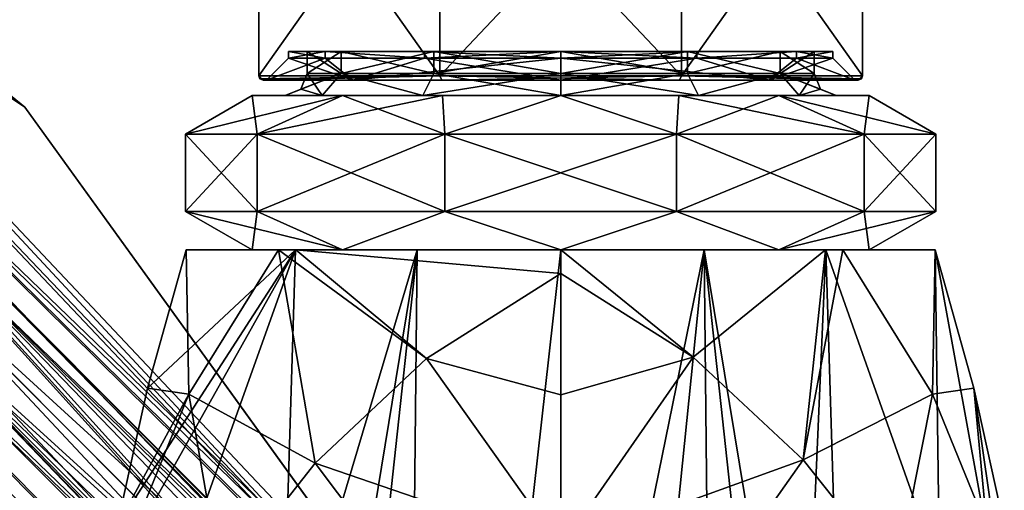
# Model space of a CAD drawing. Header units: millimetres. Extents: x -112 to 112, y -106 to 1587.
# Tile 38 of 158: x -25 to 20, y 20 to 41. Entities that reach past the tile are written whole.
import ezdxf

# ---------------------------------------------------------------- set-up
doc = ezdxf.new("R2010")
doc.units = ezdxf.units.MM
doc.header["$LTSCALE"] = 65.185185
for name, color, linetype in [('1035', 7, 'CONTINUOUS'), ('1037', 7, 'CONTINUOUS'), ('1040', 7, 'CONTINUOUS'), ('1042', 7, 'CONTINUOUS'), ('178', 7, 'CONTINUOUS'), ('179', 7, 'CONTINUOUS'), ('180', 7, 'CONTINUOUS'), ('181', 7, 'CONTINUOUS'), ('182', 7, 'CONTINUOUS'), ('183', 7, 'CONTINUOUS'), ('184', 7, 'CONTINUOUS'), ('185', 7, 'CONTINUOUS'), ('296', 7, 'CONTINUOUS'), ('297', 7, 'CONTINUOUS'), ('30', 7, 'CONTINUOUS'), ('302', 7, 'CONTINUOUS'), ('303', 7, 'CONTINUOUS'), ('304', 7, 'CONTINUOUS'), ('305', 7, 'CONTINUOUS'), ('306', 7, 'CONTINUOUS'), ('307', 7, 'CONTINUOUS'), ('308', 7, 'CONTINUOUS'), ('309', 7, 'CONTINUOUS'), ('31', 7, 'CONTINUOUS'), ('35', 7, 'CONTINUOUS'), ('36', 7, 'CONTINUOUS'), ('37', 7, 'CONTINUOUS'), ('635', 7, 'CONTINUOUS'), ('795', 7, 'CONTINUOUS'), ('798', 7, 'CONTINUOUS')]:
    doc.layers.add(name, color=color, linetype=linetype)

msp = doc.modelspace()

# ---------------------------------------------------------------- linework, layer by layer
at = {"layer": '1035', "color": 7, "linetype": 'CONTINUOUS', "true_color": 0xe0f2ff}
for points in [[(-48.699, 55.851, 43.28), (-48.146, 56.404, 46.2), (-6.231, 11.353, 44.795), (-48.699, 55.851, 43.28)], [(-6.332, 12.074, 46.167), (-6.338, 12.084, 46.134), (-48.146, 56.404, 46.2), (-6.332, 12.074, 46.167)], [(-6.332, 12.074, 46.167), (-48.146, 56.404, 46.2), (-24.324, 36.981, 46.2), (-6.332, 12.074, 46.167)], [(-48.146, 56.404, 46.2), (-6.338, 12.084, 46.134), (-6.231, 11.353, 44.795), (-48.146, 56.404, 46.2)], [(-7.557, 12.398, 43.465), (-50.211, 54.34, 41.143), (-48.699, 55.851, 43.28), (-7.557, 12.398, 43.465)], [(-7.557, 12.398, 43.465), (-48.699, 55.851, 43.28), (-6.231, 11.353, 44.795), (-7.557, 12.398, 43.465)], [(-10.652, 10.652, 41.548), (-52.275, 52.275, 40.361), (-50.211, 54.34, 41.143), (-10.652, 10.652, 41.548)], [(-9.152, 11.804, 42.018), (-10.652, 10.652, 41.548), (-50.211, 54.34, 41.143), (-9.152, 11.804, 42.018)], [(-7.557, 12.398, 43.465), (-9.152, 11.804, 42.018), (-50.211, 54.34, 41.143), (-7.557, 12.398, 43.465)], [(-11.804, 9.152, 42.018), (-54.34, 50.211, 41.143), (-52.275, 52.275, 40.361), (-11.804, 9.152, 42.018)], [(-10.652, 10.652, 41.548), (-11.804, 9.152, 42.018), (-52.275, 52.275, 40.361), (-10.652, 10.652, 41.548)], [(-12.398, 7.557, 43.465), (-55.851, 48.699, 43.28), (-54.34, 50.211, 41.143), (-12.398, 7.557, 43.465)], [(-11.804, 9.152, 42.018), (-12.398, 7.557, 43.465), (-54.34, 50.211, 41.143), (-11.804, 9.152, 42.018)], [(-55.851, 48.699, 43.28), (-12.398, 7.557, 43.465), (-11.353, 6.231, 44.795), (-55.851, 48.699, 43.28)], [(-12.084, 6.338, 46.134), (-12.074, 6.332, 46.167), (-55.851, 48.699, 43.28), (-12.084, 6.338, 46.134)], [(-12.084, 6.338, 46.134), (-55.851, 48.699, 43.28), (-11.353, 6.231, 44.795), (-12.084, 6.338, 46.134)], [(-12.074, 6.332, 46.167), (-12.064, 6.327, 46.2), (-55.851, 48.699, 43.28), (-12.074, 6.332, 46.167)], [(-55.851, 48.699, 43.28), (-12.064, 6.327, 46.2), (-36.981, 24.324, 46.2), (-55.851, 48.699, 43.28)], [(-6.327, 12.064, 46.2), (-6.332, 12.074, 46.167), (-24.324, 36.981, 46.2), (-6.327, 12.064, 46.2)]]:
    msp.add_3dface(points, dxfattribs=at)
at = {"layer": '1037', "color": 7, "linetype": 'CONTINUOUS', "true_color": 0xe0f2ff}
for points in [[(-24.324, 36.981, 46.2), (-48.146, 56.404, 46.2), (-50.211, 54.34, 51.257), (-24.324, 36.981, 46.2)], [(-50.211, 54.34, 51.257), (-54.34, 50.211, 51.257), (-8.792, 8.792, 50.085), (-50.211, 54.34, 51.257)], [(-6.267, 11.649, 47.279), (-6.327, 12.064, 46.2), (-50.211, 54.34, 51.257), (-6.267, 11.649, 47.279)], [(-6.327, 12.064, 46.2), (-24.324, 36.981, 46.2), (-50.211, 54.34, 51.257), (-6.327, 12.064, 46.2)], [(-6.438, 11.146, 48.201), (-6.267, 11.649, 47.279), (-50.211, 54.34, 51.257), (-6.438, 11.146, 48.201)], [(-6.438, 11.146, 48.201), (-50.211, 54.34, 51.257), (-8.792, 8.792, 50.085), (-6.438, 11.146, 48.201)], [(-56.404, 48.146, 46.2), (-11.146, 6.438, 48.201), (-54.34, 50.211, 51.257), (-56.404, 48.146, 46.2)], [(-54.34, 50.211, 51.257), (-11.146, 6.438, 48.201), (-8.792, 8.792, 50.085), (-54.34, 50.211, 51.257)], [(-11.649, 6.267, 47.279), (-11.146, 6.438, 48.201), (-56.404, 48.146, 46.2), (-11.649, 6.267, 47.279)], [(-11.649, 6.267, 47.279), (-56.404, 48.146, 46.2), (-36.981, 24.324, 46.2), (-11.649, 6.267, 47.279)], [(-12.064, 6.327, 46.2), (-11.649, 6.267, 47.279), (-36.981, 24.324, 46.2), (-12.064, 6.327, 46.2)]]:
    msp.add_3dface(points, dxfattribs=at)
at = {"layer": '1040', "color": 7, "linetype": 'CONTINUOUS', "true_color": 0xe0f2ff}
for points in [[(-28.143, 31.325, 46.2), (-3.81, 6.584, 47.303), (-28.609, 30.859, 47.791), (-28.143, 31.325, 46.2)], [(-3.658, 6.736, 46.77), (-3.81, 6.584, 47.303), (-28.143, 31.325, 46.2), (-3.658, 6.736, 46.77)], [(-3.606, 6.788, 46.2), (-3.658, 6.736, 46.77), (-28.143, 31.325, 46.2), (-3.606, 6.788, 46.2)], [(-28.609, 30.859, 47.791), (-7.343, 7.343, 48.45), (-29.734, 29.734, 48.45), (-28.609, 30.859, 47.791)], [(-3.81, 6.584, 47.303), (-6.224, 7.712, 48.189), (-28.609, 30.859, 47.791), (-3.81, 6.584, 47.303)], [(-6.224, 7.712, 48.189), (-7.343, 7.343, 48.45), (-28.609, 30.859, 47.791), (-6.224, 7.712, 48.189)], [(-29.734, 29.734, 48.45), (-7.712, 6.221, 48.188), (-30.859, 28.609, 47.791), (-29.734, 29.734, 48.45)], [(-7.343, 7.343, 48.45), (-7.712, 6.221, 48.188), (-29.734, 29.734, 48.45), (-7.343, 7.343, 48.45)], [(-30.859, 28.609, 47.791), (-6.788, 3.606, 46.2), (-31.325, 28.143, 46.2), (-30.859, 28.609, 47.791)], [(-7.712, 6.221, 48.188), (-6.584, 3.81, 47.303), (-30.859, 28.609, 47.791), (-7.712, 6.221, 48.188)], [(-6.584, 3.81, 47.303), (-6.736, 3.658, 46.77), (-30.859, 28.609, 47.791), (-6.584, 3.81, 47.303)], [(-6.736, 3.658, 46.77), (-6.788, 3.606, 46.2), (-30.859, 28.609, 47.791), (-6.736, 3.658, 46.77)]]:
    msp.add_3dface(points, dxfattribs=at)
at = {"layer": '1042', "color": 7, "linetype": 'CONTINUOUS', "true_color": 0xe0f2ff}
for points in [[(-3.606, 6.788, 46.2), (-28.143, 31.325, 46.2), (-28.609, 30.859, 44.609), (-3.606, 6.788, 46.2)], [(-29.734, 29.734, 43.95), (-4.072, 6.322, 44.609), (-28.609, 30.859, 44.609), (-29.734, 29.734, 43.95)], [(-4.072, 6.322, 44.609), (-3.606, 6.788, 46.2), (-28.609, 30.859, 44.609), (-4.072, 6.322, 44.609)], [(-30.859, 28.609, 44.609), (-5.197, 5.197, 43.95), (-29.734, 29.734, 43.95), (-30.859, 28.609, 44.609)], [(-5.197, 5.197, 43.95), (-4.072, 6.322, 44.609), (-29.734, 29.734, 43.95), (-5.197, 5.197, 43.95)], [(-31.325, 28.143, 46.2), (-6.322, 4.072, 44.609), (-30.859, 28.609, 44.609), (-31.325, 28.143, 46.2)], [(-6.322, 4.072, 44.609), (-5.197, 5.197, 43.95), (-30.859, 28.609, 44.609), (-6.322, 4.072, 44.609)], [(-6.788, 3.606, 46.2), (-6.322, 4.072, 44.609), (-31.325, 28.143, 46.2), (-6.788, 3.606, 46.2)]]:
    msp.add_3dface(points, dxfattribs=at)
at = {"layer": '178', "color": 7, "linetype": 'CONTINUOUS', "true_color": 0xe0f2ff}
for points in [[(-12.35, 39.5), (-10.695, 39.5, -6.175), (-11.5, 39.5), (-12.35, 39.5)], [(-10.695, 39.5, 6.175), (-12.35, 39.5), (-9.959, 39.5, 5.75), (-10.695, 39.5, 6.175)], [(-9.959, 39.5, 5.75), (-12.35, 39.5), (-11.5, 39.5), (-9.959, 39.5, 5.75)], [(-11.5, 39.5), (-10.695, 39.5, -6.175), (-9.959, 39.5, -5.75), (-11.5, 39.5)], [(-10.695, 39.5, -6.175), (-6.175, 39.5, -10.695), (-5.75, 39.5, -9.959), (-10.695, 39.5, -6.175)], [(-9.959, 39.5, -5.75), (-10.695, 39.5, -6.175), (-5.75, 39.5, -9.959), (-9.959, 39.5, -5.75)], [(-6.175, 39.5, 10.695), (-10.695, 39.5, 6.175), (-5.75, 39.5, 9.959), (-6.175, 39.5, 10.695)], [(-5.75, 39.5, 9.959), (-10.695, 39.5, 6.175), (-9.959, 39.5, 5.75), (-5.75, 39.5, 9.959)], [(0, 39.5, 12.35), (-6.175, 39.5, 10.695), (0, 39.5, 11.5), (0, 39.5, 12.35)], [(-6.175, 39.5, -10.695), (0, 39.5, -12.35), (0, 39.5, -11.5), (-6.175, 39.5, -10.695)], [(-5.75, 39.5, -9.959), (-6.175, 39.5, -10.695), (0, 39.5, -11.5), (-5.75, 39.5, -9.959)], [(0, 39.5, 11.5), (-6.175, 39.5, 10.695), (-5.75, 39.5, 9.959), (0, 39.5, 11.5)], [(6.175, 39.5, 10.695), (0, 39.5, 12.35), (0, 39.5, 11.5), (6.175, 39.5, 10.695)], [(5.75, 39.5, 9.959), (6.175, 39.5, 10.695), (0, 39.5, 11.5), (5.75, 39.5, 9.959)], [(0, 39.5, -12.35), (6.175, 39.5, -10.695), (0, 39.5, -11.5), (0, 39.5, -12.35)], [(0, 39.5, -11.5), (6.175, 39.5, -10.695), (5.75, 39.5, -9.959), (0, 39.5, -11.5)], [(10.695, 39.5, 6.175), (6.175, 39.5, 10.695), (5.75, 39.5, 9.959), (10.695, 39.5, 6.175)], [(9.959, 39.5, 5.75), (10.695, 39.5, 6.175), (5.75, 39.5, 9.959), (9.959, 39.5, 5.75)], [(6.175, 39.5, -10.695), (10.695, 39.5, -6.175), (5.75, 39.5, -9.959), (6.175, 39.5, -10.695)], [(5.75, 39.5, -9.959), (10.695, 39.5, -6.175), (9.959, 39.5, -5.75), (5.75, 39.5, -9.959)], [(11.5, 39.5), (10.695, 39.5, 6.175), (9.959, 39.5, 5.75), (11.5, 39.5)], [(10.695, 39.5, -6.175), (12.35, 39.5), (9.959, 39.5, -5.75), (10.695, 39.5, -6.175)], [(12.35, 39.5), (11.5, 39.5), (9.959, 39.5, -5.75), (12.35, 39.5)], [(12.35, 39.5), (10.695, 39.5, 6.175), (11.5, 39.5), (12.35, 39.5)]]:
    msp.add_3dface(points, dxfattribs=at)
at = {"layer": '179', "color": 7, "linetype": 'CONTINUOUS', "true_color": 0xe0f2ff}
for points in [[(-11.5, 39.5), (-9.959, 39.5, -5.75), (-11.5, 38.5), (-11.5, 39.5)], [(-11.5, 38.5), (-9.959, 39.5, -5.75), (-9.959, 38.5, -5.75), (-11.5, 38.5)], [(-9.959, 39.5, -5.75), (-5.75, 39.5, -9.959), (-9.959, 38.5, -5.75), (-9.959, 39.5, -5.75)], [(-9.959, 38.5, -5.75), (-5.75, 39.5, -9.959), (-5.75, 38.5, -9.959), (-9.959, 38.5, -5.75)], [(-5.75, 39.5, -9.959), (0, 39.5, -11.5), (-5.75, 38.5, -9.959), (-5.75, 39.5, -9.959)], [(-5.75, 38.5, -9.959), (0, 39.5, -11.5), (0, 38.5, -11.5), (-5.75, 38.5, -9.959)], [(0, 39.5, -11.5), (5.75, 39.5, -9.959), (0, 38.5, -11.5), (0, 39.5, -11.5)], [(0, 38.5, -11.5), (5.75, 39.5, -9.959), (5.75, 38.5, -9.959), (0, 38.5, -11.5)], [(5.75, 39.5, -9.959), (9.959, 39.5, -5.75), (5.75, 38.5, -9.959), (5.75, 39.5, -9.959)], [(5.75, 38.5, -9.959), (9.959, 39.5, -5.75), (9.959, 38.5, -5.75), (5.75, 38.5, -9.959)], [(9.959, 39.5, -5.75), (11.5, 39.5), (9.959, 38.5, -5.75), (9.959, 39.5, -5.75)], [(11.5, 39.5), (11.5, 38.5), (9.959, 38.5, -5.75), (11.5, 39.5)]]:
    msp.add_3dface(points, dxfattribs=at)
at = {"layer": '180', "color": 7, "linetype": 'CONTINUOUS', "true_color": 0xe0f2ff}
for points in [[(-14, 37.5), (-9.902, 37.5, 9.897), (-12.5, 37.5), (-14, 37.5)], [(-9.902, 37.5, -9.897), (-14, 37.5), (-10.827, 37.5, -6.247), (-9.902, 37.5, -9.897)], [(-10.827, 37.5, -6.247), (-14, 37.5), (-12.5, 37.5), (-10.827, 37.5, -6.247)], [(-12.5, 37.5), (-9.902, 37.5, 9.897), (-10.827, 37.5, 6.247), (-12.5, 37.5)], [(-10.827, 37.5, 6.247), (-9.902, 37.5, 9.897), (-6.252, 37.5, 10.824), (-10.827, 37.5, 6.247)], [(-6.252, 37.5, -10.824), (-9.902, 37.5, -9.897), (-10.827, 37.5, -6.247), (-6.252, 37.5, -10.824)], [(-9.902, 37.5, 9.897), (-5.359, 37.5, 12.934), (-6.252, 37.5, 10.824), (-9.902, 37.5, 9.897)], [(-5.359, 37.5, -12.934), (-9.902, 37.5, -9.897), (0, 37.5, -12.5), (-5.359, 37.5, -12.934)], [(0, 37.5, -12.5), (-9.902, 37.5, -9.897), (-6.252, 37.5, -10.824), (0, 37.5, -12.5)], [(-6.252, 37.5, 10.824), (-5.359, 37.5, 12.934), (0, 37.5, 12.5), (-6.252, 37.5, 10.824)], [(0, 37.5, 14), (5.359, 37.5, 12.934), (-5.359, 37.5, 12.934), (0, 37.5, 14)], [(-5.359, 37.5, 12.934), (5.359, 37.5, 12.934), (0, 37.5, 12.5), (-5.359, 37.5, 12.934)], [(0, 37.5, -14), (-5.359, 37.5, -12.934), (5.359, 37.5, -12.934), (0, 37.5, -14)], [(5.359, 37.5, -12.934), (-5.359, 37.5, -12.934), (0, 37.5, -12.5), (5.359, 37.5, -12.934)], [(5.359, 37.5, 12.934), (9.902, 37.5, 9.897), (0, 37.5, 12.5), (5.359, 37.5, 12.934)], [(0, 37.5, 12.5), (9.902, 37.5, 9.897), (6.252, 37.5, 10.824), (0, 37.5, 12.5)], [(6.252, 37.5, -10.824), (5.359, 37.5, -12.934), (0, 37.5, -12.5), (6.252, 37.5, -10.824)], [(9.902, 37.5, -9.897), (5.359, 37.5, -12.934), (6.252, 37.5, -10.824), (9.902, 37.5, -9.897)], [(6.252, 37.5, 10.824), (9.902, 37.5, 9.897), (10.827, 37.5, 6.247), (6.252, 37.5, 10.824)], [(10.827, 37.5, -6.247), (9.902, 37.5, -9.897), (6.252, 37.5, -10.824), (10.827, 37.5, -6.247)], [(9.902, 37.5, 9.897), (14, 37.5), (10.827, 37.5, 6.247), (9.902, 37.5, 9.897)], [(14, 37.5), (9.902, 37.5, -9.897), (12.5, 37.5), (14, 37.5)], [(12.5, 37.5), (9.902, 37.5, -9.897), (10.827, 37.5, -6.247), (12.5, 37.5)], [(14, 37.5), (12.5, 37.5), (10.827, 37.5, 6.247), (14, 37.5)]]:
    msp.add_3dface(points, dxfattribs=at)
at = {"layer": '181', "color": 7, "linetype": 'CONTINUOUS', "true_color": 0xe0f2ff}
for points in [[(-14, 37.5), (-9.902, 37.5, -9.897), (-17.029, 35.753), (-14, 37.5)], [(-17.029, 35.753), (-9.902, 37.5, -9.897), (-13.777, 35.753, -10.01), (-17.029, 35.753)], [(-9.902, 37.5, -9.897), (-5.359, 37.5, -12.934), (-13.777, 35.753, -10.01), (-9.902, 37.5, -9.897)], [(-13.777, 35.753, -10.01), (-5.359, 37.5, -12.934), (-5.262, 35.753, -16.196), (-13.777, 35.753, -10.01)], [(-5.359, 37.5, -12.934), (0, 37.5, -14), (-5.262, 35.753, -16.196), (-5.359, 37.5, -12.934)], [(-5.262, 35.753, -16.196), (0, 37.5, -14), (5.262, 35.753, -16.196), (-5.262, 35.753, -16.196)], [(0, 37.5, -14), (5.359, 37.5, -12.934), (5.262, 35.753, -16.196), (0, 37.5, -14)], [(5.359, 37.5, -12.934), (9.902, 37.5, -9.897), (5.262, 35.753, -16.196), (5.359, 37.5, -12.934)], [(5.262, 35.753, -16.196), (9.902, 37.5, -9.897), (13.777, 35.753, -10.01), (5.262, 35.753, -16.196)], [(9.902, 37.5, -9.897), (14, 37.5), (13.777, 35.753, -10.01), (9.902, 37.5, -9.897)], [(13.777, 35.753, -10.01), (14, 37.5), (17.029, 35.753), (13.777, 35.753, -10.01)], [(-13.778, 32.25, -10.011), (-17.031, 32.25), (-13.777, 35.753, -10.01), (-13.778, 32.25, -10.011)], [(-17.031, 32.25), (-17.029, 35.753), (-13.777, 35.753, -10.01), (-17.031, 32.25)], [(-5.263, 32.25, -16.198), (-13.778, 32.25, -10.011), (-5.262, 35.753, -16.196), (-5.263, 32.25, -16.198)], [(-13.778, 32.25, -10.011), (-13.777, 35.753, -10.01), (-5.262, 35.753, -16.196), (-13.778, 32.25, -10.011)], [(5.263, 32.25, -16.198), (-5.263, 32.25, -16.198), (5.262, 35.753, -16.196), (5.263, 32.25, -16.198)], [(-5.263, 32.25, -16.198), (-5.262, 35.753, -16.196), (5.262, 35.753, -16.196), (-5.263, 32.25, -16.198)], [(5.263, 32.25, -16.198), (5.262, 35.753, -16.196), (13.777, 35.753, -10.01), (5.263, 32.25, -16.198)], [(13.778, 32.25, -10.011), (5.263, 32.25, -16.198), (13.777, 35.753, -10.01), (13.778, 32.25, -10.011)], [(13.778, 32.25, -10.011), (13.777, 35.753, -10.01), (17.029, 35.753), (13.778, 32.25, -10.011)], [(17.031, 32.25), (13.778, 32.25, -10.011), (17.029, 35.753), (17.031, 32.25)], [(-13.778, 32.25, -10.011), (-14, 30.5, 0), (-17.031, 32.25), (-13.778, 32.25, -10.011)], [(-9.9, 30.5, -9.899), (-14, 30.5, 0), (-13.778, 32.25, -10.011), (-9.9, 30.5, -9.899)], [(-5.263, 32.25, -16.198), (-9.9, 30.5, -9.899), (-13.778, 32.25, -10.011), (-5.263, 32.25, -16.198)], [(0, 30.5, -14), (-9.9, 30.5, -9.899), (-5.263, 32.25, -16.198), (0, 30.5, -14)], [(5.263, 32.25, -16.198), (0, 30.5, -14), (-5.263, 32.25, -16.198), (5.263, 32.25, -16.198)], [(9.9, 30.5, -9.899), (0, 30.5, -14), (5.263, 32.25, -16.198), (9.9, 30.5, -9.899)], [(13.778, 32.25, -10.011), (9.9, 30.5, -9.899), (5.263, 32.25, -16.198), (13.778, 32.25, -10.011)], [(14, 30.5, 0), (9.9, 30.5, -9.899), (17.031, 32.25), (14, 30.5, 0)], [(17.031, 32.25), (9.9, 30.5, -9.899), (13.778, 32.25, -10.011), (17.031, 32.25)]]:
    msp.add_3dface(points, dxfattribs=at)
at = {"layer": '182', "color": 7, "linetype": 'CONTINUOUS', "true_color": 0xe0f2ff}
for points in [[(-9.959, 39.5, 5.75), (-11.5, 39.5), (-9.959, 38.5, 5.75), (-9.959, 39.5, 5.75)], [(-11.5, 39.5), (-11.5, 38.5), (-9.959, 38.5, 5.75), (-11.5, 39.5)], [(-5.75, 39.5, 9.959), (-9.959, 39.5, 5.75), (-5.75, 38.5, 9.959), (-5.75, 39.5, 9.959)], [(-5.75, 38.5, 9.959), (-9.959, 39.5, 5.75), (-9.959, 38.5, 5.75), (-5.75, 38.5, 9.959)], [(0, 39.5, 11.5), (-5.75, 39.5, 9.959), (0, 38.5, 11.5), (0, 39.5, 11.5)], [(0, 38.5, 11.5), (-5.75, 39.5, 9.959), (-5.75, 38.5, 9.959), (0, 38.5, 11.5)], [(5.75, 39.5, 9.959), (0, 39.5, 11.5), (5.75, 38.5, 9.959), (5.75, 39.5, 9.959)], [(5.75, 38.5, 9.959), (0, 39.5, 11.5), (0, 38.5, 11.5), (5.75, 38.5, 9.959)], [(9.959, 39.5, 5.75), (5.75, 39.5, 9.959), (9.959, 38.5, 5.75), (9.959, 39.5, 5.75)], [(9.959, 38.5, 5.75), (5.75, 39.5, 9.959), (5.75, 38.5, 9.959), (9.959, 38.5, 5.75)], [(11.5, 39.5), (9.959, 39.5, 5.75), (11.5, 38.5), (11.5, 39.5)], [(11.5, 38.5), (9.959, 39.5, 5.75), (9.959, 38.5, 5.75), (11.5, 38.5)]]:
    msp.add_3dface(points, dxfattribs=at)
at = {"layer": '183', "color": 7, "linetype": 'CONTINUOUS', "true_color": 0xe0f2ff}
for points in [[(-14, 37.5), (-17.029, 35.753), (-13.777, 35.753, 10.01), (-14, 37.5)], [(-9.902, 37.5, 9.897), (-14, 37.5), (-13.777, 35.753, 10.01), (-9.902, 37.5, 9.897)], [(-5.262, 35.753, 16.196), (-9.902, 37.5, 9.897), (-13.777, 35.753, 10.01), (-5.262, 35.753, 16.196)], [(-5.359, 37.5, 12.934), (-9.902, 37.5, 9.897), (-5.262, 35.753, 16.196), (-5.359, 37.5, 12.934)], [(0, 37.5, 14), (-5.359, 37.5, 12.934), (-5.262, 35.753, 16.196), (0, 37.5, 14)], [(5.262, 35.753, 16.196), (0, 37.5, 14), (-5.262, 35.753, 16.196), (5.262, 35.753, 16.196)], [(5.359, 37.5, 12.934), (0, 37.5, 14), (5.262, 35.753, 16.196), (5.359, 37.5, 12.934)], [(13.777, 35.753, 10.01), (5.359, 37.5, 12.934), (5.262, 35.753, 16.196), (13.777, 35.753, 10.01)], [(9.902, 37.5, 9.897), (5.359, 37.5, 12.934), (13.777, 35.753, 10.01), (9.902, 37.5, 9.897)], [(14, 37.5), (9.902, 37.5, 9.897), (17.029, 35.753), (14, 37.5)], [(17.029, 35.753), (9.902, 37.5, 9.897), (13.777, 35.753, 10.01), (17.029, 35.753)], [(-17.029, 35.753), (-17.031, 32.25), (-13.778, 32.25, 10.011), (-17.029, 35.753)], [(-17.029, 35.753), (-13.778, 32.25, 10.011), (-13.777, 35.753, 10.01), (-17.029, 35.753)], [(-13.778, 32.25, 10.011), (-5.263, 32.25, 16.198), (-13.777, 35.753, 10.01), (-13.778, 32.25, 10.011)], [(-5.263, 32.25, 16.198), (-5.262, 35.753, 16.196), (-13.777, 35.753, 10.01), (-5.263, 32.25, 16.198)], [(-5.263, 32.25, 16.198), (5.263, 32.25, 16.198), (-5.262, 35.753, 16.196), (-5.263, 32.25, 16.198)], [(5.263, 32.25, 16.198), (5.262, 35.753, 16.196), (-5.262, 35.753, 16.196), (5.263, 32.25, 16.198)], [(5.263, 32.25, 16.198), (13.778, 32.25, 10.011), (5.262, 35.753, 16.196), (5.263, 32.25, 16.198)], [(13.778, 32.25, 10.011), (13.777, 35.753, 10.01), (5.262, 35.753, 16.196), (13.778, 32.25, 10.011)], [(17.031, 32.25), (17.029, 35.753), (13.777, 35.753, 10.01), (17.031, 32.25)], [(13.778, 32.25, 10.011), (17.031, 32.25), (13.777, 35.753, 10.01), (13.778, 32.25, 10.011)], [(-14, 30.5, 0), (-9.9, 30.5, 9.899), (-17.031, 32.25), (-14, 30.5, 0)], [(-17.031, 32.25), (-9.9, 30.5, 9.899), (-13.778, 32.25, 10.011), (-17.031, 32.25)], [(-13.778, 32.25, 10.011), (-9.9, 30.5, 9.899), (-5.263, 32.25, 16.198), (-13.778, 32.25, 10.011)], [(-9.9, 30.5, 9.899), (0, 30.5, 14), (-5.263, 32.25, 16.198), (-9.9, 30.5, 9.899)], [(-5.263, 32.25, 16.198), (0, 30.5, 14), (5.263, 32.25, 16.198), (-5.263, 32.25, 16.198)], [(0, 30.5, 14), (9.9, 30.5, 9.899), (5.263, 32.25, 16.198), (0, 30.5, 14)], [(5.263, 32.25, 16.198), (9.9, 30.5, 9.899), (13.778, 32.25, 10.011), (5.263, 32.25, 16.198)], [(9.9, 30.5, 9.899), (14, 30.5, 0), (13.778, 32.25, 10.011), (9.9, 30.5, 9.899)], [(14, 30.5, 0), (17.031, 32.25), (13.778, 32.25, 10.011), (14, 30.5, 0)]]:
    msp.add_3dface(points, dxfattribs=at)
at = {"layer": '184', "color": 7, "linetype": 'CONTINUOUS', "true_color": 0xe0f2ff}
for points in [[(-10.827, 37.5, 6.247), (-11.5, 38.5), (-11.793, 37.793), (-10.827, 37.5, 6.247)], [(-11.5, 38.5), (-10.827, 37.5, 6.247), (-9.959, 38.5, 5.75), (-11.5, 38.5)], [(-10.827, 37.5, 6.247), (-6.252, 37.5, 10.824), (-9.959, 38.5, 5.75), (-10.827, 37.5, 6.247)], [(-6.252, 37.5, 10.824), (-5.75, 38.5, 9.959), (-9.959, 38.5, 5.75), (-6.252, 37.5, 10.824)], [(-6.252, 37.5, 10.824), (0, 37.5, 12.5), (-5.75, 38.5, 9.959), (-6.252, 37.5, 10.824)], [(0, 37.5, 12.5), (0, 38.5, 11.5), (-5.75, 38.5, 9.959), (0, 37.5, 12.5)], [(0, 37.5, 12.5), (6.252, 37.5, 10.824), (0, 38.5, 11.5), (0, 37.5, 12.5)], [(6.252, 37.5, 10.824), (5.75, 38.5, 9.959), (0, 38.5, 11.5), (6.252, 37.5, 10.824)], [(6.252, 37.5, 10.824), (9.959, 38.5, 5.75), (5.75, 38.5, 9.959), (6.252, 37.5, 10.824)], [(6.252, 37.5, 10.824), (10.827, 37.5, 6.247), (9.959, 38.5, 5.75), (6.252, 37.5, 10.824)], [(11.5, 38.5), (9.959, 38.5, 5.75), (11.793, 37.793), (11.5, 38.5)], [(10.827, 37.5, 6.247), (12.5, 37.5), (9.959, 38.5, 5.75), (10.827, 37.5, 6.247)], [(9.959, 38.5, 5.75), (12.5, 37.5), (11.793, 37.793), (9.959, 38.5, 5.75)], [(-12.5, 37.5), (-10.827, 37.5, 6.247), (-11.793, 37.793), (-12.5, 37.5)]]:
    msp.add_3dface(points, dxfattribs=at)
at = {"layer": '185', "color": 7, "linetype": 'CONTINUOUS', "true_color": 0xe0f2ff}
for points in [[(-9.959, 38.5, -5.75), (-10.827, 37.5, -6.247), (-12.5, 37.5), (-9.959, 38.5, -5.75)], [(-9.959, 38.5, -5.75), (-12.5, 37.5), (-11.793, 37.793), (-9.959, 38.5, -5.75)], [(-11.5, 38.5), (-9.959, 38.5, -5.75), (-11.793, 37.793), (-11.5, 38.5)], [(-9.959, 38.5, -5.75), (-6.252, 37.5, -10.824), (-10.827, 37.5, -6.247), (-9.959, 38.5, -5.75)], [(-9.959, 38.5, -5.75), (-5.75, 38.5, -9.959), (-6.252, 37.5, -10.824), (-9.959, 38.5, -5.75)], [(-5.75, 38.5, -9.959), (0, 38.5, -11.5), (-6.252, 37.5, -10.824), (-5.75, 38.5, -9.959)], [(0, 38.5, -11.5), (0, 37.5, -12.5), (-6.252, 37.5, -10.824), (0, 38.5, -11.5)], [(0, 38.5, -11.5), (5.75, 38.5, -9.959), (0, 37.5, -12.5), (0, 38.5, -11.5)], [(5.75, 38.5, -9.959), (6.252, 37.5, -10.824), (0, 37.5, -12.5), (5.75, 38.5, -9.959)], [(5.75, 38.5, -9.959), (9.959, 38.5, -5.75), (6.252, 37.5, -10.824), (5.75, 38.5, -9.959)], [(9.959, 38.5, -5.75), (10.827, 37.5, -6.247), (6.252, 37.5, -10.824), (9.959, 38.5, -5.75)], [(9.959, 38.5, -5.75), (11.5, 38.5), (10.827, 37.5, -6.247), (9.959, 38.5, -5.75)], [(10.827, 37.5, -6.247), (11.5, 38.5), (11.793, 37.793), (10.827, 37.5, -6.247)], [(12.5, 37.5), (10.827, 37.5, -6.247), (11.793, 37.793), (12.5, 37.5)]]:
    msp.add_3dface(points, dxfattribs=at)
at = {"layer": '296', "linetype": 'CONTINUOUS'}
for points in [[(-13.704, 38.4, 7.242), (-5.483, 38.4, 14.498), (-13.704, 50, 7.242), (-13.704, 38.4, 7.242)], [(-13.704, 50, 7.242), (-5.483, 38.4, 14.498), (-5.483, 50, 14.498), (-13.704, 50, 7.242)], [(-5.483, 38.4, 14.498), (5.483, 38.4, 14.498), (-5.483, 50, 14.498), (-5.483, 38.4, 14.498)], [(-5.483, 50, 14.498), (5.483, 38.4, 14.498), (5.483, 50, 14.498), (-5.483, 50, 14.498)], [(13.704, 38.4, 7.242), (13.704, 50, 7.242), (5.483, 50, 14.498), (13.704, 38.4, 7.242)], [(5.483, 38.4, 14.498), (13.704, 38.4, 7.242), (5.483, 50, 14.498), (5.483, 38.4, 14.498)]]:
    msp.add_3dface(points, dxfattribs=at)
at = {"layer": '297', "linetype": 'CONTINUOUS'}
for points in [[(-5.397, 38.2, 14.317), (-13.504, 38.2, 7.192), (-9.44, 38.2, 9.44), (-5.397, 38.2, 14.317)], [(-13.504, 38.2, 7.192), (-13.504, 38.2, -7.192), (-13.35, 38.2, 0), (-13.504, 38.2, 7.192)], [(-9.44, 38.2, 9.44), (-13.504, 38.2, 7.192), (-13.35, 38.2, 0), (-9.44, 38.2, 9.44)], [(-13.504, 38.2, -7.192), (-5.397, 38.2, -14.317), (-9.44, 38.2, -9.44), (-13.504, 38.2, -7.192)], [(-13.35, 38.2, 0), (-13.504, 38.2, -7.192), (-9.44, 38.2, -9.44), (-13.35, 38.2, 0)], [(0, 38.2, 13.35), (-5.397, 38.2, 14.317), (-9.44, 38.2, 9.44), (0, 38.2, 13.35)], [(-9.44, 38.2, -9.44), (-5.397, 38.2, -14.317), (0, 38.2, -13.35), (-9.44, 38.2, -9.44)], [(5.397, 38.2, 14.317), (-5.397, 38.2, 14.317), (0, 38.2, 13.35), (5.397, 38.2, 14.317)], [(-5.397, 38.2, -14.317), (5.397, 38.2, -14.317), (0, 38.2, -13.35), (-5.397, 38.2, -14.317)], [(5.397, 38.2, 14.317), (0, 38.2, 13.35), (9.44, 38.2, 9.44), (5.397, 38.2, 14.317)], [(0, 38.2, -13.35), (5.397, 38.2, -14.317), (9.44, 38.2, -9.44), (0, 38.2, -13.35)], [(13.504, 38.2, 7.192), (5.397, 38.2, 14.317), (9.44, 38.2, 9.44), (13.504, 38.2, 7.192)], [(5.397, 38.2, -14.317), (13.504, 38.2, -7.192), (9.44, 38.2, -9.44), (5.397, 38.2, -14.317)], [(13.35, 38.2, 0), (13.504, 38.2, 7.192), (9.44, 38.2, 9.44), (13.35, 38.2, 0)], [(9.44, 38.2, -9.44), (13.504, 38.2, -7.192), (13.35, 38.2, 0), (9.44, 38.2, -9.44)], [(13.504, 38.2, -7.192), (13.504, 38.2, 7.192), (13.35, 38.2, 0), (13.504, 38.2, -7.192)]]:
    msp.add_3dface(points, dxfattribs=at)
at = {"layer": '30', "color": 7, "linetype": 'CONTINUOUS', "true_color": 0xe0f2ff}
for points in [[(0.001, 29.437, 17.517), (6.01, 25.637, 18.34), (0, 30.5, 17), (0.001, 29.437, 17.517)], [(0, 30.5, 17), (6.01, 25.637, 18.34), (12.016, 30.5, 12.025), (0, 30.5, 17)], [(6.01, 25.637, 18.34), (11.008, 20.978, 18.27), (12.016, 30.5, 12.025), (6.01, 25.637, 18.34)], [(12.016, 30.5, 12.025), (11.008, 20.978, 18.27), (12.805, 30.5, 11.182), (12.016, 30.5, 12.025)], [(12.805, 30.5, 11.182), (11.008, 20.978, 18.27), (16.881, 23.954, 9.582), (12.805, 30.5, 11.182)], [(12.805, 30.5, 11.182), (16.881, 23.954, 9.582), (17, 30.5, 0.001), (12.805, 30.5, 11.182)], [(17, 30.5, 0.001), (16.881, 23.954, 9.582), (18.748, 24.235, 0), (17, 30.5, 0.001)], [(0.001, 29.437, 17.517), (0, 23.936, 19.724), (6.01, 25.637, 18.34), (0.001, 29.437, 17.517)], [(0, 23.936, 19.724), (0, 17, 21.5), (6.01, 25.637, 18.34), (0, 23.936, 19.724)], [(6.01, 25.637, 18.34), (0, 17, 21.5), (11.008, 20.978, 18.27), (6.01, 25.637, 18.34)], [(16.881, 23.954, 9.582), (19.833, 16.687, 6.478), (18.748, 24.235, 0), (16.881, 23.954, 9.582)], [(19.833, 16.687, 6.478), (20.133, 17.982), (18.748, 24.235, 0), (19.833, 16.687, 6.478)], [(11.008, 20.978, 18.27), (15.231, 15.678, 17.452), (16.881, 23.954, 9.582), (11.008, 20.978, 18.27)], [(15.231, 15.678, 17.452), (19.833, 16.687, 6.478), (16.881, 23.954, 9.582), (15.231, 15.678, 17.452)], [(0, 17, 21.5), (7.101, 15.446, 21.5), (11.008, 20.978, 18.27), (0, 17, 21.5)], [(11.008, 20.978, 18.27), (7.101, 15.446, 21.5), (15.231, 15.678, 17.452), (11.008, 20.978, 18.27)]]:
    msp.add_3dface(points, dxfattribs=at)
at = {"layer": '302', "linetype": 'CONTINUOUS'}
for points in [[(13.704, 50, 7.242), (13.704, 38.4, 7.242), (13.704, 38.4, -7.242), (13.704, 50, 7.242)], [(13.704, 50, -7.242), (13.704, 50, 7.242), (13.704, 38.4, -7.242), (13.704, 50, -7.242)]]:
    msp.add_3dface(points, dxfattribs=at)
at = {"layer": '303', "linetype": 'CONTINUOUS'}
for points in [[(-13.704, 38.4, 7.242), (-13.704, 50, 7.242), (-13.704, 50, -7.242), (-13.704, 38.4, 7.242)], [(-13.704, 38.4, 7.242), (-13.704, 50, -7.242), (-13.704, 38.4, -7.242), (-13.704, 38.4, 7.242)]]:
    msp.add_3dface(points, dxfattribs=at)
at = {"layer": '304', "linetype": 'CONTINUOUS'}
for points in [[(9.44, 38.2, 9.44), (0, 38.2, 13.35), (6.176, 39.2, 10.695), (9.44, 38.2, 9.44)], [(6.176, 39.2, 10.695), (0, 38.2, 13.35), (0, 39.2, 12.35), (6.176, 39.2, 10.695)], [(0, 38.2, -13.35), (9.44, 38.2, -9.44), (0, 39.2, -12.35), (0, 38.2, -13.35)], [(0, 39.2, -12.35), (9.44, 38.2, -9.44), (6.176, 39.2, -10.695), (0, 39.2, -12.35)], [(6.176, 39.2, -10.695), (9.44, 38.2, -9.44), (10.696, 39.2, -6.175), (6.176, 39.2, -10.695)], [(10.696, 39.2, 6.175), (9.44, 38.2, 9.44), (6.176, 39.2, 10.695), (10.696, 39.2, 6.175)], [(9.44, 38.2, -9.44), (13.35, 38.2, 0), (10.696, 39.2, -6.175), (9.44, 38.2, -9.44)], [(13.35, 38.2, 0), (9.44, 38.2, 9.44), (12.35, 39.2, 0), (13.35, 38.2, 0)], [(12.35, 39.2, 0), (9.44, 38.2, 9.44), (10.696, 39.2, 6.175), (12.35, 39.2, 0)], [(10.696, 39.2, -6.175), (13.35, 38.2, 0), (12.35, 39.2, 0), (10.696, 39.2, -6.175)]]:
    msp.add_3dface(points, dxfattribs=at)
at = {"layer": '305', "linetype": 'CONTINUOUS'}
for points in [[(-9.44, 38.2, 9.44), (-13.35, 38.2, 0), (-10.696, 39.2, 6.175), (-9.44, 38.2, 9.44)], [(-13.35, 38.2, 0), (-9.44, 38.2, -9.44), (-12.35, 39.2, 0), (-13.35, 38.2, 0)], [(-10.696, 39.2, 6.175), (-13.35, 38.2, 0), (-12.35, 39.2, 0), (-10.696, 39.2, 6.175)], [(-12.35, 39.2, 0), (-9.44, 38.2, -9.44), (-10.696, 39.2, -6.175), (-12.35, 39.2, 0)], [(-6.176, 39.2, 10.695), (-9.44, 38.2, 9.44), (-10.696, 39.2, 6.175), (-6.176, 39.2, 10.695)], [(-10.696, 39.2, -6.175), (-9.44, 38.2, -9.44), (-6.176, 39.2, -10.695), (-10.696, 39.2, -6.175)], [(0, 38.2, 13.35), (-9.44, 38.2, 9.44), (0, 39.2, 12.35), (0, 38.2, 13.35)], [(0, 39.2, 12.35), (-9.44, 38.2, 9.44), (-6.176, 39.2, 10.695), (0, 39.2, 12.35)], [(-9.44, 38.2, -9.44), (0, 38.2, -13.35), (-6.176, 39.2, -10.695), (-9.44, 38.2, -9.44)], [(0, 38.2, -13.35), (0, 39.2, -12.35), (-6.176, 39.2, -10.695), (0, 38.2, -13.35)]]:
    msp.add_3dface(points, dxfattribs=at)
at = {"layer": '306', "linetype": 'CONTINUOUS'}
for points in [[(-13.704, 38.4, -7.242), (-5.483, 38.4, -14.498), (-13.647, 38.26, -7.228), (-13.704, 38.4, -7.242)], [(-5.483, 38.4, -14.498), (-13.504, 38.2, -7.192), (-13.647, 38.26, -7.228), (-5.483, 38.4, -14.498)], [(-5.397, 38.2, -14.317), (-13.504, 38.2, -7.192), (-5.483, 38.4, -14.498), (-5.397, 38.2, -14.317)], [(5.483, 38.4, -14.498), (-5.397, 38.2, -14.317), (-5.483, 38.4, -14.498), (5.483, 38.4, -14.498)], [(5.397, 38.2, -14.317), (-5.397, 38.2, -14.317), (5.483, 38.4, -14.498), (5.397, 38.2, -14.317)], [(13.504, 38.2, -7.192), (5.397, 38.2, -14.317), (5.483, 38.4, -14.498), (13.504, 38.2, -7.192)], [(13.704, 38.4, -7.242), (13.504, 38.2, -7.192), (5.483, 38.4, -14.498), (13.704, 38.4, -7.242)], [(13.504, 38.2, -7.192), (13.704, 38.4, -7.242), (13.647, 38.26, -7.228), (13.504, 38.2, -7.192)]]:
    msp.add_3dface(points, dxfattribs=at)
at = {"layer": '307', "linetype": 'CONTINUOUS'}
for points in [[(13.504, 38.2, 7.192), (13.504, 38.2, -7.192), (13.647, 38.26, -7.228), (13.504, 38.2, 7.192)], [(13.504, 38.2, 7.192), (13.647, 38.26, -7.228), (13.647, 38.26, 7.228), (13.504, 38.2, 7.192)], [(13.704, 38.4, -7.242), (13.704, 38.4, 7.242), (13.647, 38.26, 7.228), (13.704, 38.4, -7.242)], [(13.647, 38.26, -7.228), (13.704, 38.4, -7.242), (13.647, 38.26, 7.228), (13.647, 38.26, -7.228)]]:
    msp.add_3dface(points, dxfattribs=at)
at = {"layer": '308', "linetype": 'CONTINUOUS'}
for points in [[(-5.483, 38.4, 14.498), (-13.704, 38.4, 7.242), (-13.504, 38.2, 7.192), (-5.483, 38.4, 14.498)], [(-13.504, 38.2, 7.192), (-13.704, 38.4, 7.242), (-13.647, 38.26, 7.228), (-13.504, 38.2, 7.192)], [(-5.483, 38.4, 14.498), (-13.504, 38.2, 7.192), (-5.397, 38.2, 14.317), (-5.483, 38.4, 14.498)], [(5.483, 38.4, 14.498), (-5.483, 38.4, 14.498), (5.397, 38.2, 14.317), (5.483, 38.4, 14.498)], [(-5.483, 38.4, 14.498), (-5.397, 38.2, 14.317), (5.397, 38.2, 14.317), (-5.483, 38.4, 14.498)], [(5.483, 38.4, 14.498), (5.397, 38.2, 14.317), (13.504, 38.2, 7.192), (5.483, 38.4, 14.498)], [(13.704, 38.4, 7.242), (5.483, 38.4, 14.498), (13.647, 38.26, 7.228), (13.704, 38.4, 7.242)], [(5.483, 38.4, 14.498), (13.504, 38.2, 7.192), (13.647, 38.26, 7.228), (5.483, 38.4, 14.498)]]:
    msp.add_3dface(points, dxfattribs=at)
at = {"layer": '309', "linetype": 'CONTINUOUS'}
for points in [[(-13.704, 38.4, 7.242), (-13.704, 38.4, -7.242), (-13.647, 38.26, -7.228), (-13.704, 38.4, 7.242)], [(-13.704, 38.4, 7.242), (-13.647, 38.26, -7.228), (-13.647, 38.26, 7.228), (-13.704, 38.4, 7.242)], [(-13.504, 38.2, -7.192), (-13.504, 38.2, 7.192), (-13.647, 38.26, 7.228), (-13.504, 38.2, -7.192)], [(-13.647, 38.26, -7.228), (-13.504, 38.2, -7.192), (-13.647, 38.26, 7.228), (-13.647, 38.26, -7.228)]]:
    msp.add_3dface(points, dxfattribs=at)
at = {"layer": '31', "color": 7, "linetype": 'CONTINUOUS', "true_color": 0xe0f2ff}
for points in [[(0, 30.5, -17), (6.518, 30.5, -15.701), (0, -1.38, -22.255), (0, 30.5, -17)], [(0, -1.38, -22.255), (6.518, 30.5, -15.701), (0, -33.5, -18.75), (0, -1.38, -22.255)], [(0, -33.5, -18.75), (6.518, 30.5, -15.701), (7.183, -33.5, -17.319), (0, -33.5, -18.75)], [(10.88, 4, -19.106), (10.252, -3.922, -19.801), (6.518, 30.5, -15.701), (10.88, 4, -19.106)], [(6.518, 30.5, -15.701), (10.252, -3.922, -19.801), (7.183, -33.5, -17.319), (6.518, 30.5, -15.701)], [(12.034, 30.5, -12.008), (10.88, 4, -19.106), (6.518, 30.5, -15.701), (12.034, 30.5, -12.008)], [(12.668, 9.868, -17.265), (10.88, 4, -19.106), (12.034, 30.5, -12.008), (12.668, 9.868, -17.265)], [(17.199, 15.928, -11.176), (12.668, 9.868, -17.265), (12.034, 30.5, -12.008), (17.199, 15.928, -11.176)], [(17, 30.5, 0.001), (17.199, 15.928, -11.176), (12.034, 30.5, -12.008), (17, 30.5, 0.001)], [(19.405, 17.329, -5.812), (17.199, 15.928, -11.176), (17, 30.5, 0.001), (19.405, 17.329, -5.812)], [(19.405, 17.329, -5.812), (17, 30.5, 0.001), (18.748, 24.235, 0), (19.405, 17.329, -5.812)], [(20.133, 17.982), (19.405, 17.329, -5.812), (18.748, 24.235, 0), (20.133, 17.982)]]:
    msp.add_3dface(points, dxfattribs=at)
at = {"layer": '35', "color": 7, "linetype": 'CONTINUOUS', "true_color": 0xe0f2ff}
for points in [[(-17, 30.5, 0.001), (-18.748, 24.238, 0), (-16.881, 23.955, 9.582), (-17, 30.5, 0.001)], [(-12.806, 30.5, 11.181), (-17, 30.5, 0.001), (-16.881, 23.955, 9.582), (-12.806, 30.5, 11.181)], [(-11.143, 20.832, 18.257), (-12.806, 30.5, 11.181), (-16.881, 23.955, 9.582), (-11.143, 20.832, 18.257)], [(-11.143, 20.832, 18.257), (-6.089, 25.574, 18.345), (-12.806, 30.5, 11.181), (-11.143, 20.832, 18.257)], [(-12.806, 30.5, 11.181), (-6.089, 25.574, 18.345), (-12.017, 30.5, 12.024), (-12.806, 30.5, 11.181)], [(0.001, 29.437, 17.517), (0, 30.5, 17), (-12.017, 30.5, 12.024), (0.001, 29.437, 17.517)], [(-6.089, 25.574, 18.345), (0.001, 29.437, 17.517), (-12.017, 30.5, 12.024), (-6.089, 25.574, 18.345)], [(0, 23.936, 19.724), (0.001, 29.437, 17.517), (-6.089, 25.574, 18.345), (0, 23.936, 19.724)], [(-11.143, 20.832, 18.257), (0, 17, 21.5), (-6.089, 25.574, 18.345), (-11.143, 20.832, 18.257)], [(0, 17, 21.5), (0, 23.936, 19.724), (-6.089, 25.574, 18.345), (0, 17, 21.5)], [(-18.748, 24.238, 0), (-20.133, 17.982, 0), (-16.881, 23.955, 9.582), (-18.748, 24.238, 0)], [(-16.881, 23.955, 9.582), (-20.133, 17.982, 0), (-19.833, 16.686, 6.48), (-16.881, 23.955, 9.582)], [(-15.396, 15.429, 17.396), (-16.881, 23.955, 9.582), (-19.833, 16.686, 6.48), (-15.396, 15.429, 17.396)], [(-15.396, 15.429, 17.396), (-11.143, 20.832, 18.257), (-16.881, 23.955, 9.582), (-15.396, 15.429, 17.396)], [(-11.143, 20.832, 18.257), (-15.396, 15.429, 17.396), (-7.096, 15.448, 21.5), (-11.143, 20.832, 18.257)], [(0, 17, 21.5), (-11.143, 20.832, 18.257), (-7.096, 15.448, 21.5), (0, 17, 21.5)]]:
    msp.add_3dface(points, dxfattribs=at)
at = {"layer": '36', "color": 7, "linetype": 'CONTINUOUS', "true_color": 0xe0f2ff}
for points in [[(-17, 30.5, 0.001), (-12.806, 30.5, 11.181), (-9.9, 30.5, 9.899), (-17, 30.5, 0.001)], [(-12.034, 30.5, -12.008), (-17, 30.5, 0.001), (-9.9, 30.5, -9.899), (-12.034, 30.5, -12.008)], [(-9.9, 30.5, -9.899), (-17, 30.5, 0.001), (-14, 30.5, 0), (-9.9, 30.5, -9.899)], [(-14, 30.5, 0), (-17, 30.5, 0.001), (-9.9, 30.5, 9.899), (-14, 30.5, 0)], [(-12.806, 30.5, 11.181), (-12.017, 30.5, 12.024), (-9.9, 30.5, 9.899), (-12.806, 30.5, 11.181)], [(-12.034, 30.5, -12.008), (6.518, 30.5, -15.701), (-6.518, 30.5, -15.701), (-12.034, 30.5, -12.008)], [(6.518, 30.5, -15.701), (-12.034, 30.5, -12.008), (0, 30.5, -14), (6.518, 30.5, -15.701)], [(0, 30.5, -14), (-12.034, 30.5, -12.008), (-9.9, 30.5, -9.899), (0, 30.5, -14)], [(-12.017, 30.5, 12.024), (0, 30.5, 17), (0, 30.5, 14), (-12.017, 30.5, 12.024)], [(-9.9, 30.5, 9.899), (-12.017, 30.5, 12.024), (0, 30.5, 14), (-9.9, 30.5, 9.899)], [(6.518, 30.5, -15.701), (0, 30.5, -17), (-6.518, 30.5, -15.701), (6.518, 30.5, -15.701)], [(0, 30.5, 17), (12.016, 30.5, 12.025), (0, 30.5, 14), (0, 30.5, 17)], [(12.016, 30.5, 12.025), (12.805, 30.5, 11.182), (0, 30.5, 14), (12.016, 30.5, 12.025)], [(0, 30.5, 14), (12.805, 30.5, 11.182), (9.9, 30.5, 9.899), (0, 30.5, 14)], [(12.034, 30.5, -12.008), (6.518, 30.5, -15.701), (0, 30.5, -14), (12.034, 30.5, -12.008)], [(9.9, 30.5, -9.899), (12.034, 30.5, -12.008), (0, 30.5, -14), (9.9, 30.5, -9.899)], [(12.805, 30.5, 11.182), (17, 30.5, 0.001), (9.9, 30.5, 9.899), (12.805, 30.5, 11.182)], [(17, 30.5, 0.001), (14, 30.5, 0), (9.9, 30.5, 9.899), (17, 30.5, 0.001)], [(14, 30.5, 0), (12.034, 30.5, -12.008), (9.9, 30.5, -9.899), (14, 30.5, 0)], [(17, 30.5, 0.001), (12.034, 30.5, -12.008), (14, 30.5, 0), (17, 30.5, 0.001)]]:
    msp.add_3dface(points, dxfattribs=at)
at = {"layer": '37', "color": 7, "linetype": 'CONTINUOUS', "true_color": 0xe0f2ff}
for points in [[(-20.133, 17.982, 0), (-18.748, 24.238, 0), (-12.034, 30.5, -12.008), (-20.133, 17.982, 0)], [(-20.133, 17.982, 0), (-12.034, 30.5, -12.008), (-19.431, 17.346, -5.716), (-20.133, 17.982, 0)], [(-19.431, 17.346, -5.716), (-12.034, 30.5, -12.008), (-17.236, 15.955, -11.111), (-19.431, 17.346, -5.716)], [(-18.748, 24.238, 0), (-17, 30.5, 0.001), (-12.034, 30.5, -12.008), (-18.748, 24.238, 0)], [(-17.236, 15.955, -11.111), (-12.034, 30.5, -12.008), (-12.668, 9.872, -17.264), (-17.236, 15.955, -11.111)], [(-12.034, 30.5, -12.008), (-6.518, 30.5, -15.701), (-12.668, 9.872, -17.264), (-12.034, 30.5, -12.008)], [(-12.668, 9.872, -17.264), (-6.518, 30.5, -15.701), (-10.876, 3.983, -19.109), (-12.668, 9.872, -17.264)], [(-10.876, 3.983, -19.109), (-6.518, 30.5, -15.701), (-10.252, -3.922, -19.801), (-10.876, 3.983, -19.109)], [(-6.518, 30.5, -15.701), (-7.183, -33.5, -17.319), (-10.252, -3.922, -19.801), (-6.518, 30.5, -15.701)], [(0, 30.5, -17), (0, -1.38, -22.255), (-7.183, -33.5, -17.319), (0, 30.5, -17)], [(0, 30.5, -17), (-7.183, -33.5, -17.319), (-6.518, 30.5, -15.701), (0, 30.5, -17)]]:
    msp.add_3dface(points, dxfattribs=at)
at = {"layer": '635', "linetype": 'CONTINUOUS'}
for points in [[(-13.704, 38.4, -7.242), (-13.704, 50, -7.242), (-5.483, 50, -14.498), (-13.704, 38.4, -7.242)], [(-5.483, 38.4, -14.498), (-13.704, 38.4, -7.242), (-5.483, 50, -14.498), (-5.483, 38.4, -14.498)], [(5.483, 38.4, -14.498), (-5.483, 38.4, -14.498), (5.483, 50, -14.498), (5.483, 38.4, -14.498)], [(-5.483, 38.4, -14.498), (-5.483, 50, -14.498), (5.483, 50, -14.498), (-5.483, 38.4, -14.498)], [(13.704, 50, -7.242), (13.704, 38.4, -7.242), (5.483, 38.4, -14.498), (13.704, 50, -7.242)], [(13.704, 50, -7.242), (5.483, 38.4, -14.498), (5.483, 50, -14.498), (13.704, 50, -7.242)]]:
    msp.add_3dface(points, dxfattribs=at)
at = {"layer": '795', "linetype": 'CONTINUOUS'}
for points in [[(-10.695, 39.5, -6.175), (-12.35, 39.5), (-10.696, 39.2, -6.175), (-10.695, 39.5, -6.175)], [(-12.35, 39.5), (-10.695, 39.5, 6.175), (-12.35, 39.2, 0), (-12.35, 39.5)], [(-12.35, 39.5), (-12.35, 39.2, 0), (-10.696, 39.2, -6.175), (-12.35, 39.5)], [(-10.695, 39.5, 6.175), (-10.696, 39.2, 6.175), (-12.35, 39.2, 0), (-10.695, 39.5, 6.175)], [(-10.695, 39.5, -6.175), (-10.696, 39.2, -6.175), (-6.176, 39.2, -10.695), (-10.695, 39.5, -6.175)], [(-10.695, 39.5, 6.175), (-6.176, 39.2, 10.695), (-10.696, 39.2, 6.175), (-10.695, 39.5, 6.175)], [(-6.175, 39.5, -10.695), (-10.695, 39.5, -6.175), (-6.176, 39.2, -10.695), (-6.175, 39.5, -10.695)], [(-10.695, 39.5, 6.175), (-6.175, 39.5, 10.695), (-6.176, 39.2, 10.695), (-10.695, 39.5, 6.175)], [(-6.175, 39.5, 10.695), (0, 39.5, 12.35), (-6.176, 39.2, 10.695), (-6.175, 39.5, 10.695)], [(0, 39.5, 12.35), (0, 39.2, 12.35), (-6.176, 39.2, 10.695), (0, 39.5, 12.35)], [(0, 39.2, -12.35), (-6.175, 39.5, -10.695), (-6.176, 39.2, -10.695), (0, 39.2, -12.35)], [(0, 39.5, -12.35), (-6.175, 39.5, -10.695), (0, 39.2, -12.35), (0, 39.5, -12.35)]]:
    msp.add_3dface(points, dxfattribs=at)
at = {"layer": '798', "linetype": 'CONTINUOUS'}
for points in [[(0, 39.5, 12.35), (6.175, 39.5, 10.695), (0, 39.2, 12.35), (0, 39.5, 12.35)], [(6.175, 39.5, 10.695), (6.176, 39.2, 10.695), (0, 39.2, 12.35), (6.175, 39.5, 10.695)], [(6.175, 39.5, -10.695), (0, 39.5, -12.35), (6.176, 39.2, -10.695), (6.175, 39.5, -10.695)], [(0, 39.5, -12.35), (0, 39.2, -12.35), (6.176, 39.2, -10.695), (0, 39.5, -12.35)], [(6.175, 39.5, 10.695), (10.695, 39.5, 6.175), (6.176, 39.2, 10.695), (6.175, 39.5, 10.695)], [(10.695, 39.5, -6.175), (6.175, 39.5, -10.695), (6.176, 39.2, -10.695), (10.695, 39.5, -6.175)], [(10.695, 39.5, 6.175), (10.696, 39.2, 6.175), (6.176, 39.2, 10.695), (10.695, 39.5, 6.175)], [(10.695, 39.5, -6.175), (6.176, 39.2, -10.695), (10.696, 39.2, -6.175), (10.695, 39.5, -6.175)], [(10.695, 39.5, 6.175), (12.35, 39.5), (10.696, 39.2, 6.175), (10.695, 39.5, 6.175)], [(12.35, 39.5), (10.695, 39.5, -6.175), (12.35, 39.2, 0), (12.35, 39.5)], [(10.695, 39.5, -6.175), (10.696, 39.2, -6.175), (12.35, 39.2, 0), (10.695, 39.5, -6.175)], [(12.35, 39.5), (12.35, 39.2, 0), (10.696, 39.2, 6.175), (12.35, 39.5)]]:
    msp.add_3dface(points, dxfattribs=at)

doc.saveas('drawing.dxf')
